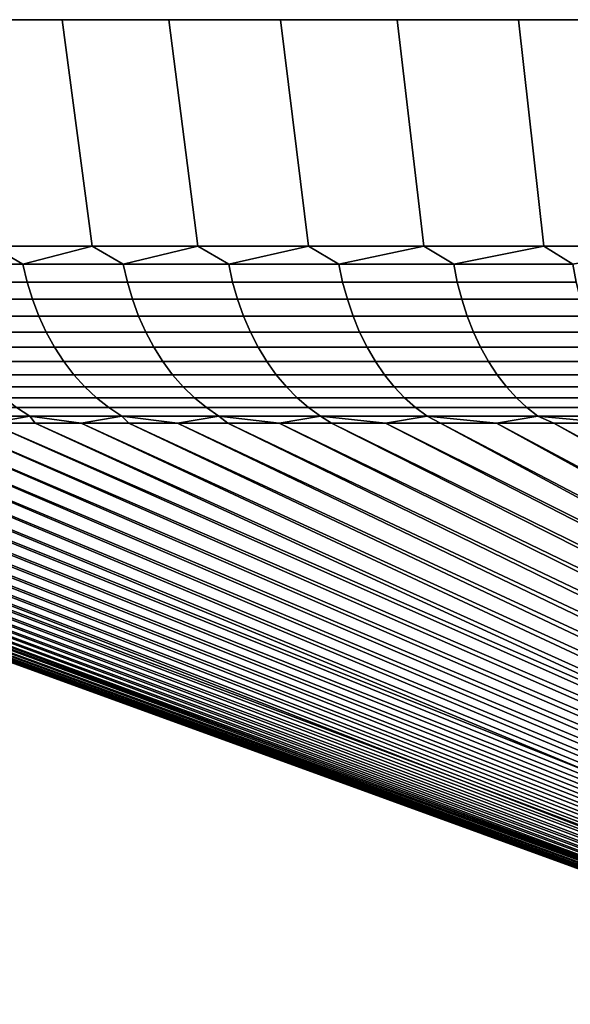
# Model space of a CAD drawing. Header units: metres. Extents: x -109 to 109, y -342 to 66.
# Tile 234 of 256: x 51.74 to 56.5, y 57.57 to 66.1. Entities that reach past the tile are written whole.
import ezdxf

# ---------------------------------------------------------------- set-up
doc = ezdxf.new("R2010")
doc.units = ezdxf.units.M
doc.layers.add('solid_K_24_62_16_000B91', color=7, linetype='CONTINUOUS')

msp = doc.modelspace()

# ---------------------------------------------------------------- linework, layer by layer
at = {"layer": 'solid_K_24_62_16_000B91'}
for points in [[(51.22266, 66.099998, -19.905006), (51.22266, 66.099998, 19.905006), (52.102425, 66.099998, 20.974062)], [(51.494576, 64.137161, 19.690882), (52.364876, 64.137161, 20.74844), (52.102425, 66.099998, 20.974062), (51.22266, 66.099998, 19.905006)], [(52.102425, 66.099998, -20.974062), (51.22266, 66.099998, -19.905006), (52.102425, 66.099998, 20.974062)], [(52.364876, 64.137161, -20.74844), (51.494576, 64.137161, -19.690884), (51.22266, 66.099998, -19.905006), (52.102425, 66.099998, -20.974062)], [(52.102425, 66.099998, -20.974062), (52.102425, 66.099998, 20.974062), (53.027359, 66.099998, 22.004276)], [(52.364876, 64.137161, 20.74844), (53.279865, 64.137161, 21.767576), (53.027359, 66.099998, 22.004276), (52.102425, 66.099998, 20.974062)], [(53.027359, 66.099998, -22.004276), (52.102425, 66.099998, -20.974062), (53.027359, 66.099998, 22.004276)], [(53.279865, 64.137161, -21.767576), (52.364876, 64.137161, -20.74844), (52.102425, 66.099998, -20.974062), (53.027359, 66.099998, -22.004276)], [(53.027359, 66.099998, -22.004276), (53.027359, 66.099998, 22.004276), (53.995781, 66.099998, 22.993765)], [(53.279865, 64.137161, 21.767576), (54.237854, 64.137161, 22.746405), (53.995781, 66.099998, 22.993765), (53.027359, 66.099998, 22.004276)], [(53.995781, 66.099998, -22.993765), (53.027359, 66.099998, -22.004276), (53.995781, 66.099998, 22.993765)], [(54.237854, 64.137161, -22.746405), (53.279865, 64.137161, -21.767576), (53.027359, 66.099998, -22.004276), (53.995781, 66.099998, -22.993765)], [(53.995781, 66.099998, -22.993765), (53.995781, 66.099998, 22.993765), (55.005825, 66.099998, 23.940624)], [(54.237854, 64.137161, 22.746405), (55.237068, 64.137161, 23.683111), (55.005825, 66.099998, 23.940624), (53.995781, 66.099998, 22.993765)], [(55.005825, 66.099998, -23.940624), (53.995781, 66.099998, -22.993765), (55.005825, 66.099998, 23.940624)], [(55.237068, 64.137161, -23.683111), (54.237854, 64.137161, -22.746405), (53.995781, 66.099998, -22.993765), (55.005825, 66.099998, -23.940624)], [(55.005825, 66.099998, -23.940624), (56.055729, 66.099998, 24.843206), (57.143497, 66.099998, 25.699785), (56.055729, 66.099998, -24.843206)], [(55.005825, 66.099998, -23.940624), (55.005825, 66.099998, 23.940624), (56.055729, 66.099998, 24.843206)], [(55.237068, 64.137161, 23.683111), (56.275654, 64.137161, 24.575962), (56.055729, 66.099998, 24.843206), (55.005825, 66.099998, 23.940624)], [(56.275654, 64.137161, -24.575962), (55.237068, 64.137161, -23.683111), (55.005825, 66.099998, -23.940624), (56.055729, 66.099998, -24.843206)], [(56.055729, 66.099998, -24.843206), (57.143497, 66.099998, 25.699785), (58.267017, 66.099998, 26.508703), (57.143497, 66.099998, -25.699785)], [(56.275654, 64.137161, 24.575962), (57.351692, 64.137161, 25.423304), (57.143497, 66.099998, 25.699785), (56.055729, 66.099998, 24.843206)], [(57.351692, 64.137161, -25.423304), (56.275654, 64.137161, -24.575962), (56.055729, 66.099998, -24.843206), (57.143497, 66.099998, -25.699785)], [(51.763283, 63.98151, 19.973505), (51.494576, 64.137161, 19.690882), (50.93787, 63.98151, 18.905653)], [(50.93787, 63.98151, -18.905653), (51.494576, 64.137161, -19.690884), (51.763283, 63.98151, -19.973505)], [(51.763283, 63.98151, 19.973505), (52.364876, 64.137161, 20.74844), (51.494576, 64.137161, 19.690882)], [(51.763283, 63.98151, -19.973505), (51.494576, 64.137161, -19.690884), (52.364876, 64.137161, -20.74844)], [(52.63327, 63.98151, 21.005365), (52.364876, 64.137161, 20.74844), (51.763283, 63.98151, 19.973505)], [(51.763283, 63.98151, -19.973505), (52.364876, 64.137161, -20.74844), (52.63327, 63.98151, -21.005365)], [(52.63327, 63.98151, 21.005365), (53.279865, 64.137161, 21.767576), (52.364876, 64.137161, 20.74844)], [(52.63327, 63.98151, -21.005365), (52.364876, 64.137161, -20.74844), (53.279865, 64.137161, -21.767576)], [(53.546268, 63.98151, 21.999371), (53.279865, 64.137161, 21.767576), (52.63327, 63.98151, 21.005365)], [(52.63327, 63.98151, -21.005365), (53.279865, 64.137161, -21.767576), (53.546268, 63.98151, -21.999371)], [(53.546268, 63.98151, 21.999371), (54.237854, 64.137161, 22.746405), (53.279865, 64.137161, 21.767576)], [(53.546268, 63.98151, -21.999371), (53.279865, 64.137161, -21.767576), (54.237854, 64.137161, -22.746405)], [(54.500629, 63.98151, 22.953733), (54.237854, 64.137161, 22.746405), (53.546268, 63.98151, 21.999371)], [(53.546268, 63.98151, -21.999371), (54.237854, 64.137161, -22.746405), (54.500629, 63.98151, -22.953733)], [(54.500629, 63.98151, 22.953733), (55.237068, 64.137161, 23.683111), (54.237854, 64.137161, 22.746405)], [(54.500629, 63.98151, -22.953733), (54.237854, 64.137161, -22.746405), (55.237068, 64.137161, -23.683111)], [(55.494637, 63.98151, 23.86673), (55.237068, 64.137161, 23.683111), (54.500629, 63.98151, 22.953733)], [(54.500629, 63.98151, -22.953733), (55.237068, 64.137161, -23.683111), (55.494637, 63.98151, -23.86673)], [(55.494637, 63.98151, 23.86673), (56.275654, 64.137161, 24.575962), (55.237068, 64.137161, 23.683111)], [(55.494637, 63.98151, -23.86673), (55.237068, 64.137161, -23.683111), (56.275654, 64.137161, -24.575962)], [(56.526493, 63.98151, 24.736719), (56.275654, 64.137161, 24.575962), (55.494637, 63.98151, 23.86673)], [(55.494637, 63.98151, -23.86673), (56.275654, 64.137161, -24.575962), (56.526493, 63.98151, -24.736719)], [(56.526493, 63.98151, 24.736719), (57.351692, 64.137161, 25.423304), (56.275654, 64.137161, 24.575962)], [(56.526493, 63.98151, -24.736719), (56.275654, 64.137161, -24.575962), (57.351692, 64.137161, -25.423304)], [(50.93787, 63.98151, -18.905653), (51.763283, 63.98151, -19.973505), (51.799694, 63.827229, -19.944105), (50.975498, 63.827229, -18.877823)], [(51.763283, 63.98151, 19.973505), (50.93787, 63.98151, 18.905653), (50.975498, 63.827229, 18.877823), (51.799694, 63.827229, 19.944105)], [(51.763283, 63.98151, -19.973505), (52.63327, 63.98151, -21.005365), (52.6684, 63.827229, -20.974445), (51.799694, 63.827229, -19.944105)], [(52.63327, 63.98151, 21.005365), (51.763283, 63.98151, 19.973505), (51.799694, 63.827229, 19.944105), (52.6684, 63.827229, 20.974445)], [(52.63327, 63.98151, -21.005365), (53.546268, 63.98151, -21.999371), (53.580055, 63.827229, -21.966988), (52.6684, 63.827229, -20.974445)], [(53.546268, 63.98151, 21.999371), (52.63327, 63.98151, 21.005365), (52.6684, 63.827229, 20.974445), (53.580055, 63.827229, 21.966988)], [(53.546268, 63.98151, -21.999371), (54.500629, 63.98151, -22.953733), (54.533012, 63.827229, -22.919945), (53.580055, 63.827229, -21.966988)], [(54.500629, 63.98151, 22.953733), (53.546268, 63.98151, 21.999371), (53.580055, 63.827229, 21.966988), (54.533012, 63.827229, 22.919945)], [(54.500629, 63.98151, -22.953733), (55.494637, 63.98151, -23.86673), (55.525555, 63.827229, -23.831598), (54.533012, 63.827229, -22.919945)], [(55.494637, 63.98151, 23.86673), (54.500629, 63.98151, 22.953733), (54.533012, 63.827229, 22.919945), (55.525555, 63.827229, 23.831598)], [(55.494637, 63.98151, -23.86673), (56.526493, 63.98151, -24.736719), (56.555897, 63.827229, -24.700306), (55.525555, 63.827229, -23.831598)], [(56.526493, 63.98151, 24.736719), (55.494637, 63.98151, 23.86673), (55.525555, 63.827229, 23.831598), (56.555897, 63.827229, 24.700306)], [(50.975498, 63.827229, -18.877823), (51.799694, 63.827229, -19.944105), (51.845657, 63.677216, -19.906992), (51.022995, 63.677216, -18.842695)], [(51.799694, 63.827229, 19.944105), (50.975498, 63.827229, 18.877823), (51.022995, 63.677216, 18.842695), (51.845657, 63.677216, 19.906992)], [(51.799694, 63.827229, -19.944105), (52.6684, 63.827229, -20.974445), (52.712746, 63.677216, -20.935415), (51.845657, 63.677216, -19.906992)], [(52.6684, 63.827229, 20.974445), (51.799694, 63.827229, 19.944105), (51.845657, 63.677216, 19.906992), (52.712746, 63.677216, 20.935415)], [(52.6684, 63.827229, -20.974445), (53.580055, 63.827229, -21.966988), (53.622704, 63.677216, -21.926111), (52.712746, 63.677216, -20.935415)], [(53.580055, 63.827229, 21.966988), (52.6684, 63.827229, 20.974445), (52.712746, 63.677216, 20.935415), (53.622704, 63.677216, 21.926111)], [(53.580055, 63.827229, -21.966988), (54.533012, 63.827229, -22.919945), (54.573887, 63.677216, -22.877296), (53.622704, 63.677216, -21.926111)], [(54.533012, 63.827229, 22.919945), (53.580055, 63.827229, 21.966988), (53.622704, 63.677216, 21.926111), (54.573887, 63.677216, 22.877296)], [(54.533012, 63.827229, -22.919945), (55.525555, 63.827229, -23.831598), (55.564583, 63.677216, -23.787252), (54.573887, 63.677216, -22.877296)], [(55.525555, 63.827229, 23.831598), (54.533012, 63.827229, 22.919945), (54.573887, 63.677216, 22.877296), (55.564583, 63.677216, 23.787252)], [(55.525555, 63.827229, -23.831598), (56.555897, 63.827229, -24.700306), (56.593006, 63.677216, -24.654345), (55.564583, 63.677216, -23.787252)], [(56.555897, 63.827229, 24.700306), (55.525555, 63.827229, 23.831598), (55.564583, 63.677216, 23.787252), (56.593006, 63.677216, 24.654345)], [(51.022995, 63.677216, -18.842695), (51.845657, 63.677216, -19.906992), (51.900871, 63.532452, -19.86241), (51.080051, 63.532452, -18.800497)], [(51.845657, 63.677216, 19.906992), (51.022995, 63.677216, 18.842695), (51.080051, 63.532452, 18.800497), (51.900871, 63.532452, 19.86241)], [(51.845657, 63.677216, -19.906992), (52.712746, 63.677216, -20.935415), (52.766018, 63.532452, -20.888531), (51.900871, 63.532452, -19.86241)], [(52.712746, 63.677216, 20.935415), (51.845657, 63.677216, 19.906992), (51.900871, 63.532452, 19.86241), (52.766018, 63.532452, 20.888531)], [(52.712746, 63.677216, -20.935415), (53.622704, 63.677216, -21.926111), (53.673939, 63.532452, -21.877008), (52.766018, 63.532452, -20.888531)], [(53.622704, 63.677216, 21.926111), (52.712746, 63.677216, 20.935415), (52.766018, 63.532452, 20.888531), (53.673939, 63.532452, 21.877008)], [(53.622704, 63.677216, -21.926111), (54.573887, 63.677216, -22.877296), (54.622993, 63.532452, -22.826061), (53.673939, 63.532452, -21.877008)], [(54.573887, 63.677216, 22.877296), (53.622704, 63.677216, 21.926111), (53.673939, 63.532452, 21.877008), (54.622993, 63.532452, 22.826061)], [(54.573887, 63.677216, -22.877296), (55.564583, 63.677216, -23.787252), (55.611469, 63.532452, -23.73398), (54.622993, 63.532452, -22.826061)], [(55.564583, 63.677216, 23.787252), (54.573887, 63.677216, 22.877296), (54.622993, 63.532452, 22.826061), (55.611469, 63.532452, 23.73398)], [(55.564583, 63.677216, -23.787252), (56.593006, 63.677216, -24.654345), (56.637589, 63.532452, -24.599131), (55.611469, 63.532452, -23.73398)], [(56.593006, 63.677216, 24.654345), (55.564583, 63.677216, 23.787252), (55.611469, 63.532452, 23.73398), (56.637589, 63.532452, 24.599131)], [(51.080051, 63.532452, -18.800497), (51.900871, 63.532452, -19.86241), (51.964977, 63.393871, -19.810648), (51.146297, 63.393871, -18.751501)], [(51.900871, 63.532452, 19.86241), (51.080051, 63.532452, 18.800497), (51.146297, 63.393871, 18.751501), (51.964977, 63.393871, 19.810648)], [(51.900871, 63.532452, -19.86241), (52.766018, 63.532452, -20.888531), (52.827873, 63.393871, -20.834093), (51.964977, 63.393871, -19.810648)], [(52.766018, 63.532452, 20.888531), (51.900871, 63.532452, 19.86241), (51.964977, 63.393871, 19.810648), (52.827873, 63.393871, 20.834093)], [(52.766018, 63.532452, -20.888531), (53.673939, 63.532452, -21.877008), (53.733425, 63.393871, -21.819994), (52.827873, 63.393871, -20.834093)], [(53.673939, 63.532452, 21.877008), (52.766018, 63.532452, 20.888531), (52.827873, 63.393871, 20.834093), (53.733425, 63.393871, 21.819994)], [(53.673939, 63.532452, -21.877008), (54.622993, 63.532452, -22.826061), (54.680004, 63.393871, -22.766575), (53.733425, 63.393871, -21.819994)], [(54.622993, 63.532452, 22.826061), (53.673939, 63.532452, 21.877008), (53.733425, 63.393871, 21.819994), (54.680004, 63.393871, 22.766575)], [(54.622993, 63.532452, -22.826061), (55.611469, 63.532452, -23.73398), (55.665905, 63.393871, -23.672129), (54.680004, 63.393871, -22.766575)], [(55.611469, 63.532452, 23.73398), (54.622993, 63.532452, 22.826061), (54.680004, 63.393871, 22.766575), (55.665905, 63.393871, 23.672129)], [(55.611469, 63.532452, -23.73398), (56.637589, 63.532452, -24.599131), (56.689354, 63.393871, -24.535023), (55.665905, 63.393871, -23.672129)], [(56.637589, 63.532452, 24.599131), (55.611469, 63.532452, 23.73398), (55.665905, 63.393871, 23.672129), (56.689354, 63.393871, 24.535023)], [(51.146297, 63.393871, -18.751501), (51.964977, 63.393871, -19.810648), (52.03756, 63.262379, -19.752041), (51.221302, 63.262379, -18.696028)], [(51.964977, 63.393871, 19.810648), (51.146297, 63.393871, 18.751501), (51.221302, 63.262379, 18.696028), (52.03756, 63.262379, 19.752041)], [(51.964977, 63.393871, -19.810648), (52.827873, 63.393871, -20.834093), (52.897903, 63.262379, -20.772459), (52.03756, 63.262379, -19.752041)], [(52.827873, 63.393871, 20.834093), (51.964977, 63.393871, 19.810648), (52.03756, 63.262379, 19.752041), (52.897903, 63.262379, 20.772459)], [(52.827873, 63.393871, -20.834093), (53.733425, 63.393871, -21.819994), (53.800777, 63.262379, -21.755444), (52.897903, 63.262379, -20.772459)], [(53.733425, 63.393871, 21.819994), (52.827873, 63.393871, 20.834093), (52.897903, 63.262379, 20.772459), (53.800777, 63.262379, 21.755444)], [(53.733425, 63.393871, -21.819994), (54.680004, 63.393871, -22.766575), (54.744556, 63.262379, -22.699223), (53.800777, 63.262379, -21.755444)], [(54.680004, 63.393871, 22.766575), (53.733425, 63.393871, 21.819994), (53.800777, 63.262379, 21.755444), (54.744556, 63.262379, 22.699223)], [(54.680004, 63.393871, -22.766575), (55.665905, 63.393871, -23.672129), (55.727543, 63.262379, -23.602098), (54.744556, 63.262379, -22.699223)], [(55.665905, 63.393871, 23.672129), (54.680004, 63.393871, 22.766575), (54.744556, 63.262379, 22.699223), (55.727543, 63.262379, 23.602098)], [(55.665905, 63.393871, -23.672129), (56.689354, 63.393871, -24.535023), (56.747959, 63.262379, -24.46244), (55.727543, 63.262379, -23.602098)], [(56.689354, 63.393871, 24.535023), (55.665905, 63.393871, 23.672129), (55.727543, 63.262379, 23.602098), (56.747959, 63.262379, 24.46244)], [(51.221302, 63.262379, -18.696028), (52.03756, 63.262379, -19.752041), (52.118149, 63.138828, -19.68697), (51.304577, 63.138828, -18.634438)], [(52.03756, 63.262379, 19.752041), (51.221302, 63.262379, 18.696028), (51.304577, 63.138828, 18.634438), (52.118149, 63.138828, 19.68697)], [(52.03756, 63.262379, -19.752041), (52.897903, 63.262379, -20.772459), (52.975655, 63.138828, -20.704027), (52.118149, 63.138828, -19.68697)], [(52.897903, 63.262379, 20.772459), (52.03756, 63.262379, 19.752041), (52.118149, 63.138828, 19.68697), (52.975655, 63.138828, 20.704027)], [(52.897903, 63.262379, -20.772459), (53.800777, 63.262379, -21.755444), (53.875557, 63.138828, -21.683773), (52.975655, 63.138828, -20.704027)], [(53.800777, 63.262379, 21.755444), (52.897903, 63.262379, 20.772459), (52.975655, 63.138828, 20.704027), (53.875557, 63.138828, 21.683773)], [(53.800777, 63.262379, -21.755444), (54.744556, 63.262379, -22.699223), (54.816227, 63.138828, -22.624445), (53.875557, 63.138828, -21.683773)], [(54.744556, 63.262379, 22.699223), (53.800777, 63.262379, 21.755444), (53.875557, 63.138828, 21.683773), (54.816227, 63.138828, 22.624445)], [(54.744556, 63.262379, -22.699223), (55.727543, 63.262379, -23.602098), (55.795975, 63.138828, -23.524343), (54.816227, 63.138828, -22.624445)], [(55.727543, 63.262379, 23.602098), (54.744556, 63.262379, 22.699223), (54.816227, 63.138828, 22.624445), (55.795975, 63.138828, 23.524343)], [(55.727543, 63.262379, -23.602098), (56.747959, 63.262379, -24.46244), (56.81303, 63.138828, -24.381851), (55.795975, 63.138828, -23.524343)], [(56.747959, 63.262379, 24.46244), (55.727543, 63.262379, 23.602098), (55.795975, 63.138828, 23.524343), (56.81303, 63.138828, 24.381851)], [(51.304577, 63.138828, -18.634438), (52.118149, 63.138828, -19.68697), (52.206215, 63.024021, -19.61586), (51.395584, 63.024021, -18.567127)], [(52.118149, 63.138828, 19.68697), (51.304577, 63.138828, 18.634438), (51.395584, 63.024021, 18.567127), (52.206215, 63.024021, 19.61586)], [(52.118149, 63.138828, -19.68697), (52.975655, 63.138828, -20.704027), (53.060627, 63.024021, -20.629242), (52.206215, 63.024021, -19.61586)], [(52.975655, 63.138828, 20.704027), (52.118149, 63.138828, 19.68697), (52.206215, 63.024021, 19.61586), (53.060627, 63.024021, 20.629242)], [(52.975655, 63.138828, -20.704027), (53.875557, 63.138828, -21.683773), (53.957275, 63.024021, -21.60545), (53.060627, 63.024021, -20.629242)], [(53.875557, 63.138828, 21.683773), (52.975655, 63.138828, 20.704027), (53.060627, 63.024021, 20.629242), (53.957275, 63.024021, 21.60545)], [(53.875557, 63.138828, -21.683773), (54.816227, 63.138828, -22.624445), (54.89455, 63.024021, -22.542723), (53.957275, 63.024021, -21.60545)], [(54.816227, 63.138828, 22.624445), (53.875557, 63.138828, 21.683773), (53.957275, 63.024021, 21.60545), (54.89455, 63.024021, 22.542723)], [(54.816227, 63.138828, -22.624445), (55.795975, 63.138828, -23.524343), (55.870758, 63.024021, -23.439373), (54.89455, 63.024021, -22.542723)], [(55.795975, 63.138828, 23.524343), (54.816227, 63.138828, 22.624445), (54.89455, 63.024021, 22.542723), (55.870758, 63.024021, 23.439373)], [(55.795975, 63.138828, -23.524343), (56.81303, 63.138828, -24.381851), (56.88414, 63.024021, -24.293783), (55.870758, 63.024021, -23.439373)], [(56.81303, 63.138828, 24.381851), (55.795975, 63.138828, 23.524343), (55.870758, 63.024021, 23.439373), (56.88414, 63.024021, 24.293783)], [(51.395584, 63.024021, -18.567127), (52.206215, 63.024021, -19.61586), (52.301193, 62.918705, -19.539171), (51.493732, 62.918705, -18.494539)], [(52.206215, 63.024021, 19.61586), (51.395584, 63.024021, 18.567127), (51.493732, 62.918705, 18.494539), (52.301193, 62.918705, 19.539171)], [(52.206215, 63.024021, -19.61586), (53.060627, 63.024021, -20.629242), (53.152264, 62.918705, -20.548592), (52.301193, 62.918705, -19.539171)], [(53.060627, 63.024021, 20.629242), (52.206215, 63.024021, 19.61586), (52.301193, 62.918705, 19.539171), (53.152264, 62.918705, 20.548592)], [(53.060627, 63.024021, -20.629242), (53.957275, 63.024021, -21.60545), (54.045406, 62.918705, -21.520983), (53.152264, 62.918705, -20.548592)], [(53.957275, 63.024021, 21.60545), (53.060627, 63.024021, 20.629242), (53.152264, 62.918705, 20.548592), (54.045406, 62.918705, 21.520983)], [(53.957275, 63.024021, -21.60545), (54.89455, 63.024021, -22.542723), (54.979015, 62.918705, -22.454592), (54.045406, 62.918705, -21.520983)], [(54.89455, 63.024021, 22.542723), (53.957275, 63.024021, 21.60545), (54.045406, 62.918705, 21.520983), (54.979015, 62.918705, 22.454592)], [(54.89455, 63.024021, -22.542723), (55.870758, 63.024021, -23.439373), (55.951408, 62.918705, -23.347736), (54.979015, 62.918705, -22.454592)], [(55.870758, 63.024021, 23.439373), (54.89455, 63.024021, 22.542723), (54.979015, 62.918705, 22.454592), (55.951408, 62.918705, 23.347736)], [(55.870758, 63.024021, -23.439373), (56.88414, 63.024021, -24.293783), (56.960831, 62.918705, -24.198807), (55.951408, 62.918705, -23.347736)], [(56.88414, 63.024021, 24.293783), (55.870758, 63.024021, 23.439373), (55.951408, 62.918705, 23.347736), (56.960831, 62.918705, 24.198807)], [(51.493732, 62.918705, -18.494539), (52.301193, 62.918705, -19.539171), (52.402462, 62.823563, -19.457403), (51.598381, 62.823563, -18.417143)], [(52.301193, 62.918705, 19.539171), (51.493732, 62.918705, 18.494539), (51.598381, 62.823563, 18.417143), (52.402462, 62.823563, 19.457403)], [(52.301193, 62.918705, -19.539171), (53.152264, 62.918705, -20.548592), (53.249969, 62.823563, -20.462599), (52.402462, 62.823563, -19.457403)], [(53.152264, 62.918705, 20.548592), (52.301193, 62.918705, 19.539171), (52.402462, 62.823563, 19.457403), (53.249969, 62.823563, 20.462599)], [(53.152264, 62.918705, -20.548592), (54.045406, 62.918705, -21.520983), (54.139378, 62.823563, -21.430922), (53.249969, 62.823563, -20.462599)], [(54.045406, 62.918705, 21.520983), (53.152264, 62.918705, 20.548592), (53.249969, 62.823563, 20.462599), (54.139378, 62.823563, 21.430922)], [(54.045406, 62.918705, -21.520983), (54.979015, 62.918705, -22.454592), (55.06908, 62.823563, -22.360622), (54.139378, 62.823563, -21.430922)], [(54.979015, 62.918705, 22.454592), (54.045406, 62.918705, 21.520983), (54.139378, 62.823563, 21.430922), (55.06908, 62.823563, 22.360622)], [(54.979015, 62.918705, -22.454592), (55.951408, 62.918705, -23.347736), (56.037399, 62.823563, -23.250029), (55.06908, 62.823563, -22.360622)], [(55.951408, 62.918705, 23.347736), (54.979015, 62.918705, 22.454592), (55.06908, 62.823563, 22.360622), (56.037399, 62.823563, 23.250029)], [(55.951408, 62.918705, -23.347736), (56.960831, 62.918705, -24.198807), (57.042599, 62.823563, -24.097538), (56.037399, 62.823563, -23.250029)], [(56.960831, 62.918705, 24.198807), (55.951408, 62.918705, 23.347736), (56.037399, 62.823563, 23.250029), (57.042599, 62.823563, 24.097538)], [(51.598381, 62.823563, -18.417143), (52.402462, 62.823563, -19.457403), (52.509365, 62.739212, -19.371084), (51.708851, 62.739212, -18.33544)], [(52.402462, 62.823563, 19.457403), (51.598381, 62.823563, 18.417143), (51.708851, 62.739212, 18.33544), (52.509365, 62.739212, 19.371084)], [(52.402462, 62.823563, -19.457403), (53.249969, 62.823563, -20.462599), (53.353115, 62.739212, -20.371822), (52.509365, 62.739212, -19.371084)], [(53.249969, 62.823563, 20.462599), (52.402462, 62.823563, 19.457403), (52.509365, 62.739212, 19.371084), (53.353115, 62.739212, 20.371822)], [(53.249969, 62.823563, -20.462599), (54.139378, 62.823563, -21.430922), (54.238575, 62.739212, -21.335848), (53.353115, 62.739212, -20.371822)], [(54.139378, 62.823563, 21.430922), (53.249969, 62.823563, 20.462599), (53.353115, 62.739212, 20.371822), (54.238575, 62.739212, 21.335848)], [(54.139378, 62.823563, -21.430922), (55.06908, 62.823563, -22.360622), (55.16415, 62.739212, -22.261425), (54.238575, 62.739212, -21.335848)], [(55.06908, 62.823563, 22.360622), (54.139378, 62.823563, 21.430922), (54.238575, 62.739212, 21.335848), (55.16415, 62.739212, 22.261425)], [(55.06908, 62.823563, -22.360622), (56.037399, 62.823563, -23.250029), (56.128178, 62.739212, -23.146887), (55.16415, 62.739212, -22.261425)], [(56.037399, 62.823563, 23.250029), (55.06908, 62.823563, 22.360622), (55.16415, 62.739212, 22.261425), (56.128178, 62.739212, 23.146887)], [(56.037399, 62.823563, -23.250029), (57.042599, 62.823563, -24.097538), (57.128914, 62.739212, -23.990635), (56.128178, 62.739212, -23.146887)], [(57.042599, 62.823563, 24.097538), (56.037399, 62.823563, 23.250029), (56.128178, 62.739212, 23.146887), (57.128914, 62.739212, 23.990635)], [(50.953007, 62.739212, -17.266752), (51.708851, 62.739212, -18.33544), (51.824421, 62.666206, -18.249962), (51.072105, 62.666206, -17.186258)], [(51.708851, 62.739212, 18.33544), (50.953007, 62.739212, 17.266752), (51.072105, 62.666206, 17.186258), (51.824421, 62.666206, 18.249962)], [(51.708851, 62.739212, -18.33544), (52.509365, 62.739212, -19.371084), (52.621204, 62.666206, -19.280781), (51.824421, 62.666206, -18.249962)], [(52.509365, 62.739212, 19.371084), (51.708851, 62.739212, 18.33544), (51.824421, 62.666206, 18.249962), (52.621204, 62.666206, 19.280781)], [(52.509365, 62.739212, -19.371084), (53.353115, 62.739212, -20.371822), (53.461021, 62.666206, -20.276852), (52.621204, 62.666206, -19.280781)], [(53.353115, 62.739212, 20.371822), (52.509365, 62.739212, 19.371084), (52.621204, 62.666206, 19.280781), (53.461021, 62.666206, 20.276852)], [(53.353115, 62.739212, -20.371822), (54.238575, 62.739212, -21.335848), (54.342354, 62.666206, -21.236383), (53.461021, 62.666206, -20.276852)], [(54.238575, 62.739212, 21.335848), (53.353115, 62.739212, 20.371822), (53.461021, 62.666206, 20.276852), (54.342354, 62.666206, 21.236383)], [(54.238575, 62.739212, -21.335848), (55.16415, 62.739212, -22.261425), (55.263615, 62.666206, -22.157646), (54.342354, 62.666206, -21.236383)], [(55.16415, 62.739212, 22.261425), (54.238575, 62.739212, 21.335848), (54.342354, 62.666206, 21.236383), (55.263615, 62.666206, 22.157646)], [(55.16415, 62.739212, -22.261425), (56.128178, 62.739212, -23.146887), (56.223148, 62.666206, -23.038979), (55.263615, 62.666206, -22.157646)], [(56.128178, 62.739212, 23.146887), (55.16415, 62.739212, 22.261425), (55.263615, 62.666206, 22.157646), (56.223148, 62.666206, 23.038979)], [(56.128178, 62.739212, -23.146887), (57.128914, 62.739212, -23.990635), (57.219219, 62.666206, -23.878794), (56.223148, 62.666206, -23.038979)], [(57.128914, 62.739212, 23.990635), (56.128178, 62.739212, 23.146887), (56.223148, 62.666206, 23.038979), (57.219219, 62.666206, 23.878794)], [(49.0951, 62.666206, 13.817261), (49.10762, 62.605068, 13.508456), (61.693096, 57.568859, 7.734401), (49.408821, 62.605068, 14.102803)], [(49.0951, 62.666206, -13.817261), (49.408813, 62.605068, -14.102788), (61.501915, 57.568859, -7.356816), (49.107609, 62.605068, -13.508441)], [(51.072105, 62.666206, -17.186258), (51.824421, 62.666206, -18.249962), (51.481373, 62.605068, -17.518257)], [(51.824421, 62.666206, 18.249962), (51.072105, 62.666206, 17.186258), (51.481384, 62.605068, 17.51827), (51.869499, 62.605068, 18.059881)], [(51.824421, 62.666206, -18.249962), (51.869488, 62.605068, -18.059868), (51.481373, 62.605068, -17.518257)], [(51.824421, 62.666206, -18.249962), (52.269321, 62.605068, -18.592882), (51.869488, 62.605068, -18.059868)], [(51.824421, 62.666206, -18.249962), (52.621204, 62.666206, -19.280781), (52.269321, 62.605068, -18.592882)], [(51.824421, 62.666206, 18.249962), (51.869499, 62.605068, 18.059881), (52.269333, 62.605068, 18.592896)], [(52.621204, 62.666206, 19.280781), (51.824421, 62.666206, 18.249962), (52.269333, 62.605068, 18.592896), (52.680702, 62.605068, 19.11706)], [(52.621204, 62.666206, -19.280781), (52.680691, 62.605068, -19.117046), (52.269321, 62.605068, -18.592882)], [(52.621204, 62.666206, -19.280781), (53.103394, 62.605068, -19.632113), (52.680691, 62.605068, -19.117046)], [(52.621204, 62.666206, -19.280781), (53.461021, 62.666206, -20.276852), (53.103394, 62.605068, -19.632113)], [(52.621204, 62.666206, 19.280781), (52.680702, 62.605068, 19.11706), (53.103405, 62.605068, 19.632126)], [(53.461021, 62.666206, 20.276852), (52.621204, 62.666206, 19.280781), (53.103405, 62.605068, 19.632126), (53.537247, 62.605068, 20.137848)], [(53.461021, 62.666206, -20.276852), (53.537235, 62.605068, -20.137835), (53.103394, 62.605068, -19.632113)], [(53.461021, 62.666206, -20.276852), (53.982002, 62.605068, -20.633972), (53.537235, 62.605068, -20.137835)], [(53.461021, 62.666206, -20.276852), (54.342354, 62.666206, -21.236383), (53.982002, 62.605068, -20.633972)], [(53.461021, 62.666206, 20.276852), (53.537247, 62.605068, 20.137848), (53.982014, 62.605068, 20.633986)], [(54.342354, 62.666206, 21.236383), (53.461021, 62.666206, 20.276852), (53.982014, 62.605068, 20.633986), (54.437504, 62.605068, 21.120302)], [(54.342354, 62.666206, -21.236383), (54.437489, 62.605068, -21.120289), (53.982002, 62.605068, -20.633972)], [(54.342354, 62.666206, -21.236383), (54.903477, 62.605068, -21.596556), (54.437489, 62.605068, -21.120289)], [(54.342354, 62.666206, -21.236383), (55.263615, 62.666206, -22.157646), (54.903477, 62.605068, -21.596556)], [(54.342354, 62.666206, 21.236383), (54.437504, 62.605068, 21.120302), (54.903488, 62.605068, 21.596567)], [(55.263615, 62.666206, 22.157646), (54.342354, 62.666206, 21.236383), (54.903488, 62.605068, 21.596567)], [(55.263615, 62.666206, -22.157646), (55.379745, 62.605068, -22.062542), (54.903477, 62.605068, -21.596556)], [(55.263615, 62.666206, 22.157646), (54.903488, 62.605068, 21.596567), (55.379757, 62.605068, 22.062553)], [(55.263615, 62.666206, -22.157646), (56.223148, 62.666206, -23.038979), (55.866062, 62.605068, -22.51803), (55.379745, 62.605068, -22.062542)], [(55.263615, 62.666206, 22.157646), (55.379757, 62.605068, 22.062553), (55.866077, 62.605068, 22.518042)], [(56.223148, 62.666206, 23.038979), (55.263615, 62.666206, 22.157646), (55.866077, 62.605068, 22.518042)], [(56.223148, 62.666206, -23.038979), (56.362206, 62.605068, -22.962799), (55.866062, 62.605068, -22.51803)], [(56.223148, 62.666206, 23.038979), (55.866077, 62.605068, 22.518042), (56.362217, 62.605068, 22.962811)], [(56.223148, 62.666206, -23.038979), (57.219219, 62.666206, -23.878794), (56.867928, 62.605068, -23.396639), (56.362206, 62.605068, -22.962799)], [(56.223148, 62.666206, 23.038979), (56.362217, 62.605068, 22.962811), (56.867943, 62.605068, 23.39665)], [(57.219219, 62.666206, 23.878794), (56.223148, 62.666206, 23.038979), (56.867943, 62.605068, 23.39665)], [(45.965149, 62.605068, -0.666267), (59.79475, 57.568859, 0.000004), (59.800114, 57.568859, 0.423189), (45.957882, 62.605068, 0.000009)], [(45.965149, 62.605068, 0.666285), (45.957882, 62.605068, 0.000009), (59.800114, 57.568859, 0.423189)], [(45.965149, 62.605068, 0.666285), (59.800114, 57.568859, 0.423189), (59.816193, 57.568859, 0.846101), (45.986954, 62.605068, 1.332243)], [(45.98695, 62.605068, -1.332225), (59.800114, 57.568859, -0.42318), (59.79475, 57.568859, 0.000004), (45.965149, 62.605068, -0.666267)], [(46.023273, 62.605068, -1.997549), (59.816193, 57.568859, -0.846094), (59.800114, 57.568859, -0.42318), (45.98695, 62.605068, -1.332225)], [(45.986954, 62.605068, 1.332243), (59.816193, 57.568859, 0.846101), (59.842979, 57.568859, 1.268471), (46.023277, 62.605068, 1.997566)], [(46.074104, 62.605068, -2.66192), (59.842979, 57.568859, -1.268464), (59.816193, 57.568859, -0.846094), (46.023273, 62.605068, -1.997549)], [(46.023277, 62.605068, 1.997566), (59.842979, 57.568859, 1.268471), (59.880459, 57.568859, 1.690027), (46.074104, 62.605068, 2.661937)], [(46.074104, 62.605068, 2.661937), (59.880459, 57.568859, 1.690027), (59.928604, 57.568859, 2.110499), (46.139416, 62.605068, 3.325041)], [(46.139416, 62.605068, -3.325024), (59.880459, 57.568859, -1.69002), (59.842979, 57.568859, -1.268464), (46.074104, 62.605068, -2.66192)], [(46.139416, 62.605068, 3.325041), (59.928604, 57.568859, 2.110499), (59.987389, 57.568859, 2.529616), (46.219177, 62.605068, 3.986561)], [(46.219173, 62.605068, -3.986544), (59.928604, 57.568859, -2.110491), (59.880459, 57.568859, -1.69002), (46.139416, 62.605068, -3.325024)], [(46.313347, 62.605068, -4.646167), (59.987385, 57.568859, -2.529607), (59.928604, 57.568859, -2.110491), (46.219173, 62.605068, -3.986544)], [(46.219177, 62.605068, 3.986561), (59.987389, 57.568859, 2.529616), (60.056767, 57.568859, 2.947109), (46.313347, 62.605068, 4.646184)], [(46.421886, 62.605068, 5.303596), (46.313347, 62.605068, 4.646184), (60.056767, 57.568859, 2.947109)], [(46.313347, 62.605068, -4.646167), (46.421886, 62.605068, -5.303579), (59.987385, 57.568859, -2.529607)], [(46.421886, 62.605068, 5.303596), (60.056767, 57.568859, 2.947109), (60.136703, 57.568859, 3.36271), (46.544743, 62.605068, 5.958485)], [(46.544739, 62.605068, -5.958467), (60.056767, 57.568859, -2.9471), (59.987385, 57.568859, -2.529607), (46.421886, 62.605068, -5.303579)], [(46.68185, 62.605068, -6.610521), (60.1367, 57.568859, -3.362702), (60.056767, 57.568859, -2.9471), (46.544739, 62.605068, -5.958467)], [(46.544743, 62.605068, 5.958485), (60.136703, 57.568859, 3.36271), (60.227139, 57.568859, 3.776152), (46.681854, 62.605068, 6.610538)], [(46.833157, 62.605068, -7.259429), (60.227139, 57.568859, -3.776145), (60.1367, 57.568859, -3.362702), (46.68185, 62.605068, -6.610521)], [(46.681854, 62.605068, 6.610538), (60.227139, 57.568859, 3.776152), (60.328022, 57.568859, 4.187172), (46.83316, 62.605068, 7.259446)], [(46.998581, 62.605068, -7.904883), (60.328018, 57.568859, -4.187164), (60.227139, 57.568859, -3.776145), (46.833157, 62.605068, -7.259429)], [(46.83316, 62.605068, 7.259446), (60.328022, 57.568859, 4.187172), (60.439281, 57.568859, 4.595504), (46.998585, 62.605068, 7.9049)], [(47.178047, 62.605068, -8.546576), (60.439278, 57.568859, -4.595497), (60.328018, 57.568859, -4.187164), (46.998581, 62.605068, -7.904883)], [(46.998585, 62.605068, 7.9049), (60.439281, 57.568859, 4.595504), (60.560852, 57.568859, 5.000887), (47.178051, 62.605068, 8.546592)], [(47.371468, 62.605068, -9.184199), (60.560848, 57.568859, -5.000879), (60.439278, 57.568859, -4.595497), (47.178047, 62.605068, -8.546576)], [(47.178051, 62.605068, 8.546592), (60.560852, 57.568859, 5.000887), (60.69265, 57.568859, 5.40306), (47.371471, 62.605068, 9.184216)], [(47.371468, 62.605068, -9.184199), (47.578751, 62.605068, -9.817451), (60.560848, 57.568859, -5.000879)], [(47.578758, 62.605068, 9.817468), (47.371471, 62.605068, 9.184216), (60.69265, 57.568859, 5.40306)], [(47.799801, 62.605068, -10.44603), (60.69265, 57.568859, -5.403051), (60.560848, 57.568859, -5.000879), (47.578751, 62.605068, -9.817451)], [(47.578758, 62.605068, 9.817468), (60.69265, 57.568859, 5.40306), (60.834595, 57.568859, 5.801764), (47.799809, 62.605068, 10.446046)], [(48.034512, 62.605068, -11.069635), (60.834595, 57.568859, -5.801756), (60.69265, 57.568859, -5.403051), (47.799801, 62.605068, -10.44603)], [(47.799809, 62.605068, 10.446046), (60.834595, 57.568859, 5.801764), (60.986595, 57.568859, 6.196744), (48.034515, 62.605068, 11.069652)], [(48.282768, 62.605068, -11.687972), (60.986595, 57.568859, -6.196737), (60.834595, 57.568859, -5.801756), (48.034512, 62.605068, -11.069635)], [(48.034515, 62.605068, 11.069652), (60.986595, 57.568859, 6.196744), (61.148552, 57.568859, 6.587748), (48.282772, 62.605068, 11.687988)], [(48.544453, 62.605068, -12.300746), (61.148552, 57.568859, -6.587741), (60.986595, 57.568859, -6.196737), (48.282768, 62.605068, -11.687972)], [(48.282772, 62.605068, 11.687988), (61.148552, 57.568859, 6.587748), (61.320362, 57.568859, 6.974524), (48.54446, 62.605068, 12.300762)], [(48.819443, 62.605068, -12.907664), (61.320362, 57.568859, -6.974517), (61.148552, 57.568859, -6.587741), (48.544453, 62.605068, -12.300746)], [(48.54446, 62.605068, 12.300762), (61.320362, 57.568859, 6.974524), (61.501919, 57.568859, 7.356823), (48.81945, 62.605068, 12.907681)], [(49.107609, 62.605068, -13.508441), (61.501915, 57.568859, -7.356816), (61.320362, 57.568859, -6.974517), (48.819443, 62.605068, -12.907664)], [(48.81945, 62.605068, 12.907681), (61.501919, 57.568859, 7.356823), (61.693096, 57.568859, 7.734401), (49.10762, 62.605068, 13.508456)], [(49.722912, 62.605068, -14.690424), (61.693092, 57.568859, -7.734393), (61.501915, 57.568859, -7.356816), (49.408813, 62.605068, -14.102788)], [(49.408821, 62.605068, 14.102803), (61.693096, 57.568859, 7.734401), (61.89378, 57.568859, 8.107014), (49.722919, 62.605068, 14.69044)], [(50.049755, 62.605068, -15.27107), (61.893776, 57.568859, -8.107006), (61.693092, 57.568859, -7.734393), (49.722912, 62.605068, -14.690424)], [(49.722919, 62.605068, 14.69044), (61.89378, 57.568859, 8.107014), (62.103836, 57.568859, 8.474422), (50.049767, 62.605068, 15.271085)], [(50.389187, 62.605068, -15.844446), (62.103832, 57.568859, -8.474415), (61.893776, 57.568859, -8.107006), (50.049755, 62.605068, -15.27107)], [(50.049767, 62.605068, 15.271085), (62.103836, 57.568859, 8.474422), (62.323135, 57.568859, 8.836391), (50.389198, 62.605068, 15.844461)], [(50.741047, 62.605068, -16.410282), (62.323132, 57.568859, -8.836386), (62.103832, 57.568859, -8.474415), (50.389187, 62.605068, -15.844446)], [(50.389198, 62.605068, 15.844461), (62.323135, 57.568859, 8.836391), (62.551533, 57.568859, 9.192691), (50.741058, 62.605068, 16.410297)], [(51.105167, 62.605068, -16.968307), (62.551529, 57.568859, -9.192684), (62.323132, 57.568859, -8.836386), (50.741047, 62.605068, -16.410282)], [(50.741058, 62.605068, 16.410297), (62.551533, 57.568859, 9.192691), (62.788883, 57.568859, 9.54309), (51.105179, 62.605068, 16.968323)], [(51.481373, 62.605068, -17.518257), (62.788876, 57.568859, -9.543083), (62.551529, 57.568859, -9.192684), (51.105167, 62.605068, -16.968307)], [(51.105179, 62.605068, 16.968323), (62.788883, 57.568859, 9.54309), (63.03503, 57.568859, 9.887364), (51.481384, 62.605068, 17.51827)], [(51.481373, 62.605068, -17.518257), (51.869488, 62.605068, -18.059868), (62.788876, 57.568859, -9.543083)], [(51.869499, 62.605068, 18.059881), (51.481384, 62.605068, 17.51827), (63.03503, 57.568859, 9.887364)], [(52.269321, 62.605068, -18.592882), (63.035027, 57.568859, -9.887358), (62.788876, 57.568859, -9.543083), (51.869488, 62.605068, -18.059868)], [(51.869499, 62.605068, 18.059881), (63.03503, 57.568859, 9.887364), (63.289825, 57.568859, 10.225292), (52.269333, 62.605068, 18.592896)], [(52.680691, 62.605068, -19.117046), (63.289818, 57.568859, -10.225286), (63.035027, 57.568859, -9.887358), (52.269321, 62.605068, -18.592882)], [(52.269333, 62.605068, 18.592896), (63.289825, 57.568859, 10.225292), (63.553097, 57.568859, 10.556657), (52.680702, 62.605068, 19.11706)], [(53.103394, 62.605068, -19.632113), (63.553089, 57.568859, -10.55665), (63.289818, 57.568859, -10.225286), (52.680691, 62.605068, -19.117046)], [(52.680702, 62.605068, 19.11706), (63.553097, 57.568859, 10.556657), (63.824677, 57.568859, 10.881245), (53.103405, 62.605068, 19.632126)], [(53.537235, 62.605068, -20.137835), (63.824669, 57.568859, -10.881239), (63.553089, 57.568859, -10.55665), (53.103394, 62.605068, -19.632113)], [(53.103405, 62.605068, 19.632126), (63.824677, 57.568859, 10.881245), (64.104393, 57.568859, 11.198849), (53.537247, 62.605068, 20.137848)], [(53.982002, 62.605068, -20.633972), (64.104385, 57.568859, -11.198843), (63.824669, 57.568859, -10.881239), (53.537235, 62.605068, -20.137835)], [(53.537247, 62.605068, 20.137848), (64.104393, 57.568859, 11.198849), (64.392059, 57.568859, 11.509265), (53.982014, 62.605068, 20.633986)], [(54.437489, 62.605068, -21.120289), (64.392059, 57.568859, -11.509259), (64.104385, 57.568859, -11.198843), (53.982002, 62.605068, -20.633972)], [(53.982014, 62.605068, 20.633986), (64.392059, 57.568859, 11.509265), (64.687508, 57.568859, 11.812296), (54.437504, 62.605068, 21.120302)], [(54.903477, 62.605068, -21.596556), (64.6875, 57.568859, -11.81229), (64.392059, 57.568859, -11.509259), (54.437489, 62.605068, -21.120289)], [(54.437504, 62.605068, 21.120302), (64.687508, 57.568859, 11.812296), (64.990532, 57.568859, 12.107745), (54.903488, 62.605068, 21.596567)], [(54.903477, 62.605068, -21.596556), (55.379745, 62.605068, -22.062542), (64.6875, 57.568859, -11.81229)], [(55.379757, 62.605068, 22.062553), (54.903488, 62.605068, 21.596567), (64.990532, 57.568859, 12.107745)], [(55.866062, 62.605068, -22.51803), (64.990524, 57.568859, -12.107739), (64.6875, 57.568859, -11.81229), (55.379745, 62.605068, -22.062542)], [(55.379757, 62.605068, 22.062553), (64.990532, 57.568859, 12.107745), (65.300949, 57.568859, 12.395425), (55.866077, 62.605068, 22.518042)], [(56.362206, 62.605068, -22.962799), (65.300941, 57.568859, -12.395419), (64.990524, 57.568859, -12.107739), (55.866062, 62.605068, -22.51803)], [(55.866077, 62.605068, 22.518042), (65.300949, 57.568859, 12.395425), (65.618546, 57.568859, 12.675147), (56.362217, 62.605068, 22.962811)], [(56.867928, 62.605068, -23.396639), (65.618546, 57.568859, -12.675141), (65.300941, 57.568859, -12.395419), (56.362206, 62.605068, -22.962799)], [(56.362217, 62.605068, 22.962811), (65.618546, 57.568859, 12.675147), (65.94313, 57.568859, 12.946731), (56.867943, 62.605068, 23.39665)]]:
    msp.add_3dface(points, dxfattribs=at)

doc.saveas('drawing.dxf')
